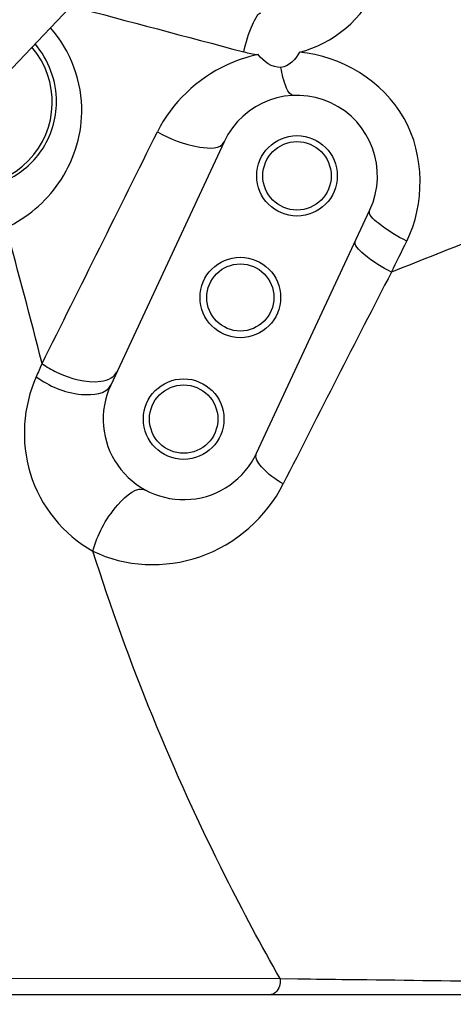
# Model space of a CAD drawing. Header units: millimetres. Extents: x 0 to 11890, y 0 to 8410.
# Tile 102 of 137: x 7189 to 7254, y 5414 to 5561. Entities that reach past the tile are written whole.
import ezdxf

# ---------------------------------------------------------------- set-up
doc = ezdxf.new("R2010")
doc.units = ezdxf.units.MM
doc.header["$LTSCALE"] = 653.95
doc.layers.get('0').update_dxf_attribs({"linetype": 'CONTINUOUS'})
for name, color, linetype in [('304103000010DXF_CONTINUOUS_LINE', 7, 'CONTINUOUS'), ('QJR6-2000HBUDXF_CONTINUOUS_LINE', 7, 'CONTINUOUS'), ('ZUIDAYUNDONGDXF_CONTINUOUS_LINE', 7, 'CONTINUOUS'), ('ZUIDAYUNDONGFANWEIDXF_DIMENSION', 7, 'CONTINUOUS')]:
    doc.layers.add(name, color=color, linetype=linetype)
doc.styles.get("Standard").update_dxf_attribs({"font": 'txt', "width": 0.7})
doc.dimstyles.new('DIMSTYLE_13', dxfattribs={"dimtxt": 120, "dimasz": 60, "dimexe": 1, "dimexo": 0, "dimgap": 3, "dimtad": 0, "dimtih": 1, "dimtoh": 1, "dimdec": 0, "dimdsep": 46, "dimtxsty": 'Standard', "dimblk": '_FILLED', "dimblk1": '_FILLED', "dimblk2": '_FILLED', "dimcen": 0.09, "dimclrt": 5, "dimazin": 2, "dimtp": 0.8, "dimtm": 0.8, "dimtfac": 1, "dimtdec": 0, "dimtofl": 0, "dimtmove": 0, "dimatfit": 3, "dimldrblk": '_FILLED', "dimfxl": 0, "dimtolj": 1, "dimarcsym": 0})
doc.dimstyles.new('DIMSTYLE_3', dxfattribs={"dimtxt": 120, "dimasz": 60, "dimexe": 1, "dimexo": 0, "dimgap": 3, "dimtad": 1, "dimdsep": 46, "dimtxsty": 'Standard', "dimblk": '_FILLED', "dimblk1": '_FILLED', "dimblk2": '_FILLED', "dimcen": 0.09, "dimclrt": 5, "dimazin": 2, "dimtp": 0.5, "dimtm": 0.5, "dimtfac": 1, "dimtofl": 0, "dimtmove": 0, "dimatfit": 3, "dimldrblk": '_FILLED', "dimfxl": 0, "dimtolj": 1, "dimarcsym": 0})
doc.dimstyles.new('DIMSTYLE_4', dxfattribs={"dimtxt": 120, "dimasz": 60, "dimexe": 1, "dimexo": 0, "dimgap": 3, "dimtad": 1, "dimdsep": 46, "dimtxsty": 'Standard', "dimblk": '_FILLED', "dimblk1": '_FILLED', "dimblk2": '_FILLED', "dimcen": 0.09, "dimclrt": 5, "dimazin": 2, "dimtp": 0.8, "dimtm": 0.8, "dimtfac": 1, "dimtofl": 0, "dimtmove": 0, "dimatfit": 3, "dimldrblk": '_FILLED', "dimfxl": 0, "dimtolj": 1, "dimarcsym": 0})
doc.dimstyles.new('DIMSTYLE_5', dxfattribs={"dimtxt": 120, "dimasz": 60, "dimexe": 1, "dimexo": 0, "dimgap": 3, "dimtad": 1, "dimdec": 0, "dimdsep": 46, "dimtxsty": 'Standard', "dimblk": '_FILLED', "dimblk1": '_FILLED', "dimblk2": '_FILLED', "dimcen": 0.09, "dimclrt": 5, "dimazin": 2, "dimtp": 1.2, "dimtm": 1.2, "dimtfac": 1, "dimtdec": 0, "dimtofl": 0, "dimtmove": 0, "dimatfit": 3, "dimldrblk": '_FILLED', "dimfxl": 0, "dimtolj": 1, "dimarcsym": 0})
doc.dimstyles.new('DIMSTYLE_9', dxfattribs={"dimtxt": 120, "dimasz": 60, "dimexe": 1, "dimexo": 0, "dimgap": 3, "dimtad": 0, "dimtih": 1, "dimtoh": 1, "dimdec": 0, "dimdsep": 46, "dimtxsty": 'Standard', "dimblk": '_FILLED', "dimblk1": '_FILLED', "dimblk2": '_FILLED', "dimcen": 0.09, "dimclrt": 5, "dimazin": 2, "dimtp": 2, "dimtm": 2, "dimtfac": 1, "dimtdec": 0, "dimtofl": 0, "dimtmove": 0, "dimatfit": 3, "dimldrblk": '_FILLED', "dimfxl": 0, "dimtolj": 1, "dimarcsym": 0})

# ---------------------------------------------------------------- blocks, each defined once
blk = doc.blocks.new('_FILLED')
at = {"color": 0, "linetype": 'ByBlock'}
blk.add_solid([(0, 0), (-1, 0.1667), (-1, -0.1667)], dxfattribs=at)
blk = doc.blocks.new('*D3')
at = {"layer": 'ZUIDAYUNDONGFANWEIDXF_DIMENSION', "color": 2, "linetype": 'Continuous'}
for p, q in [((7101.47, 5463.74), (7101.47, 6937.27)), ((7291.47, 6503.74), (7291.47, 6937.27)), ((7101.47, 6927.27), (6805.23, 6927.27)), ((6805.23, 6927.27), (7196.47, 6927.27)), ((7411.47, 6927.27), (7196.47, 6927.27)), ((7291.47, 6927.27), (7411.47, 6927.27))]:
    blk.add_line(p, q, dxfattribs=at)
at = {"layer": 'ZUIDAYUNDONGFANWEIDXF_DIMENSION', "color": 2, "linetype": 'Continuous', "xscale": 60, "yscale": 60, "zscale": 60}
blk.add_blockref('_FILLED', (7101.47, 6927.27), dxfattribs=at)
at = {"layer": 'ZUIDAYUNDONGFANWEIDXF_DIMENSION', "color": 2, "linetype": 'Continuous', "xscale": 60, "yscale": 60, "zscale": 60, "rotation": 180}
blk.add_blockref('_FILLED', (7291.47, 6927.27), dxfattribs=at)
blk = doc.blocks.new('*D6')
at = {"layer": 'ZUIDAYUNDONGFANWEIDXF_DIMENSION', "color": 2, "linetype": 'Continuous'}
for p, q in [((7251.47, 5703.74), (6581.29, 5703.74)), ((6591.29, 5703.74), (6591.29, 5476.24)), ((6591.29, 5248.74), (6591.29, 5476.24)), ((6969.62, 5248.74), (6581.29, 5248.74))]:
    blk.add_line(p, q, dxfattribs=at)
at = {"layer": 'ZUIDAYUNDONGFANWEIDXF_DIMENSION', "color": 2, "linetype": 'Continuous', "xscale": 60, "yscale": 60, "zscale": 60}
for p, rotation in [((6591.29, 5703.74), 90), ((6591.29, 5248.74), 270)]:
    blk.add_blockref('_FILLED', p, dxfattribs=dict(at, rotation=rotation))
blk = doc.blocks.new('*D7')
at = {"layer": 'ZUIDAYUNDONGFANWEIDXF_DIMENSION', "color": 2, "linetype": 'Continuous'}
for p, q in [((7880.46, 6795.21), (6197.14, 6795.21)), ((6207.14, 6795.21), (6207.14, 6021.97)), ((6207.14, 5248.74), (6207.14, 6021.97)), ((6969.62, 5248.74), (6197.14, 5248.74))]:
    blk.add_line(p, q, dxfattribs=at)
at = {"layer": 'ZUIDAYUNDONGFANWEIDXF_DIMENSION', "color": 2, "linetype": 'Continuous', "xscale": 60, "yscale": 60, "zscale": 60}
for p, rotation in [((6207.14, 6795.21), 90), ((6207.14, 5248.74), 270)]:
    blk.add_blockref('_FILLED', p, dxfattribs=dict(at, rotation=rotation))
blk = doc.blocks.new('*D12')
at = {"layer": 'ZUIDAYUNDONGFANWEIDXF_DIMENSION', "color": 2, "linetype": 'Continuous'}
blk.add_line((9115.81, 5703.74), (9115.81, 3720.99), dxfattribs=at)
blk = doc.blocks.new('*D23')
at = {"layer": 'ZUIDAYUNDONGFANWEIDXF_DIMENSION', "color": 2, "linetype": 'Continuous'}
blk.add_line((7640.79, 5703.74), (7640.79, 3720.99), dxfattribs=at)

msp = doc.modelspace()

# ---------------------------------------------------------------- linework, layer by layer
at = {"layer": '304103000010DXF_CONTINUOUS_LINE', "color": 7, "linetype": 'Continuous'}
for p, q in [((7219.59, 5542.807), (7202.685, 5506.554)), ((7224.437, 5496.411), (7241.341, 5532.664)), ((6919.383, 5415.735), (7300.966, 5415.735))]:
    msp.add_line(p, q, dxfattribs=at)
at = {"layer": '304103000010DXF_CONTINUOUS_LINE', "color": 9, "linetype": 'Continuous'}
for p, q in [((7106.493, 5418.254), (7227.946, 5418.096)), ((7179.643, 5418.156), (7227.946, 5418.096)), ((7227.946, 5418.096), (7230.57, 5418.067))]:
    msp.add_line(p, q, dxfattribs=at)
at = {"layer": '304103000010DXF_CONTINUOUS_LINE', "color": 7, "linetype": 'Continuous'}
for centre, radius in [((7230.466, 5537.735), 6), ((7230.466, 5537.735), 5.1), ((7222.013, 5519.609), 6), ((7222.013, 5519.609), 5), ((7213.561, 5501.483), 6), ((7213.561, 5501.483), 5.1)]:
    msp.add_circle(centre, radius, dxfattribs=at)
at = {"layer": '304103000010DXF_CONTINUOUS_LINE', "color": 9, "linetype": 'Continuous'}
for centre, radius, start, end in [((9810.66, 15367.881), 10147.278, 255.0725261, 255.2230301), ((7226.753, 5572.281), 16.614, 255.25268, 262.74984), ((-9802.338, 13998.812), 18997.012, 333.457398, 333.5738647), ((6461.282, 5326.497), 753.766, 14.070432, 15.662729), ((10572.72, 3801.883), 3747.032, 152.649532, 153.191747)]:
    msp.add_arc(centre, radius, start, end, dxfattribs=at)
at = {"layer": '304103000010DXF_CONTINUOUS_LINE', "color": 7, "linetype": 'Continuous'}
for centre, radius, start, end in [((7181.466, 5548.735), 12.5, 230.53942, 40.78625), ((7230.466, 5537.735), 12, 335, 155), ((7213.561, 5501.483), 12, 155, 335)]:
    msp.add_arc(centre, radius, start, end, dxfattribs=at)
at = {"layer": '304103000010DXF_CONTINUOUS_LINE', "color": 9, "linetype": 'Continuous'}
for points, knots in [([(7230.851, 5556.164), (7235.796, 5557.391), (7245.194, 5565.028), (7243.737, 5577.335), (7240.73, 5581.546)], [0, 0, 0, 0, 0.4960866, 1, 1, 1, 1]), ([(7222.524, 5556.214), (7222.83, 5557.595), (7223.413, 5559.517), (7224.322, 5561.314), (7224.85, 5562.043), (7225.096, 5562.04)], [0, 0, 0, 0, 0.6550361, 0.8862064, 1, 1, 1, 1]), ([(7224.657, 5555.799), (7223.039, 5555.464), (7216.905, 5553.474), (7211.776, 5548.583), (7209.654, 5544.312)], [0, 0, 0, 0, 0.2572866, 1, 1, 1, 1]), ([(7246.839, 5528.001), (7249.543, 5533.472), (7249.579, 5548.146), (7236.977, 5555.624), (7230.851, 5556.164)], [0, 0, 0, 0, 0.4980903, 1, 1, 1, 1]), ([(7229.983, 5549.725), (7229.473, 5549.705), (7228.505, 5551.508), (7228.248, 5552.85), (7228.067, 5553.897)], [0, 0, 0, 0, 0.3244912, 1, 1, 1, 1]), ([(7187.179, 5537.109), (7189.213, 5538.067), (7193.068, 5541.306), (7194.586, 5546.199), (7194.605, 5548.735)], [0, 0, 0, 0, 0.469939, 1, 1, 1, 1]), ([(7187.059, 5529.994), (7190.167, 5531.476), (7195.913, 5536.269), (7198.294, 5543.488), (7198.375, 5547.167)], [0, 0, 0, 0, 0.4833916, 1, 1, 1, 1]), ([(7209.654, 5544.312), (7211.604, 5543.216), (7214.36, 5541.989), (7219.067, 5541.684), (7219.59, 5542.807)], [0, 0, 0, 0, 0.6436571, 1, 1, 1, 1]), ([(7280.718, 5537.956), (7277.674, 5536.706), (7265.645, 5531.79), (7253.584, 5526.953), (7244.558, 5523.39)], [0, 0, 0, 0, 0.2532511, 1, 1, 1, 1]), ([(7246.839, 5528.001), (7245.348, 5528.754), (7243.659, 5529.775), (7241.01, 5531.953), (7241.341, 5532.664)], [0, 0, 0, 0, 0.6803696, 1, 1, 1, 1]), ([(7244.558, 5523.39), (7243.094, 5524.14), (7241.383, 5525.158), (7238.882, 5527.389), (7239.214, 5528.1)], [0, 0, 0, 0, 0.6769983, 1, 1, 1, 1]), ([(7192.433, 5509.749), (7193.12, 5509.276), (7195.793, 5507.764), (7198.994, 5506.815), (7201.228, 5507.128)], [0, 0, 0, 0, 0.2699026, 1, 1, 1, 1]), ([(7191.56, 5507.779), (7189.615, 5503.392), (7188.812, 5492.705), (7195.659, 5484.173), (7200.029, 5481.809)], [0, 0, 0, 0, 0.4912921, 1, 1, 1, 1]), ([(7191.56, 5507.779), (7193.561, 5506.415), (7196.891, 5504.772), (7202.043, 5505.176), (7202.685, 5506.554)], [0, 0, 0, 0, 0.6143447, 1, 1, 1, 1]), ([(7228.416, 5491.817), (7227.238, 5492.525), (7225.631, 5493.542), (7224.131, 5495.756), (7224.437, 5496.411)], [0, 0, 0, 0, 0.6551772, 1, 1, 1, 1]), ([(7200.029, 5481.809), (7204.808, 5479.46), (7216.937, 5478.865), (7225.936, 5486.906), (7228.416, 5491.817)], [0, 0, 0, 0, 0.491861, 1, 1, 1, 1]), ([(7200.029, 5481.809), (7200.743, 5484.328), (7202.33, 5487.659), (7206.59, 5491.589), (7207.988, 5490.856)], [0, 0, 0, 0, 0.623812, 1, 1, 1, 1]), ([(7227.946, 5418.096), (7225.114, 5423.084), (7214.147, 5443.543), (7205.303, 5465.149), (7200.029, 5481.809)], [0, 0, 0, 0, 0.2471341, 1, 1, 1, 1]), ([(7227.946, 5418.096), (7227.982, 5417.811), (7227.992, 5416.89), (7227.267, 5415.735), (7226.6, 5415.735)], [0, 0, 0, 0, 0.3007975, 1, 1, 1, 1]), ([(7230.57, 5418.067), (7233.084, 5418.039), (7242.999, 5417.924), (7252.915, 5417.795), (7260.317, 5417.692)], [0, 0, 0, 0, 0.2534836, 1, 1, 1, 1])]:
    msp.add_open_spline(points, degree=3, knots=knots, dxfattribs=at)
for points in [[(7198.375, 5547.167), (7198.473, 5551.661), (7196.704, 5556.475), (7193.696, 5559.816)], [(7194.605, 5548.735), (7194.628, 5551.814), (7193.416, 5555.077), (7191.39, 5557.396)], [(7244.558, 5523.39), (7245.318, 5524.927), (7246.079, 5526.464), (7246.839, 5528.001)], [(7192.433, 5509.749), (7192.142, 5509.091), (7191.851, 5508.434), (7191.559, 5507.778)], [(7201.228, 5507.128), (7201.752, 5507.202), (7202.282, 5507.345), (7202.737, 5507.614)], [(7202.737, 5507.614), (7203.1, 5507.828), (7203.429, 5508.149), (7203.607, 5508.531)]]:
    msp.add_open_spline(points, degree=3, dxfattribs=at)
at = {"layer": '304103000010DXF_CONTINUOUS_LINE', "color": 7, "linetype": 'Continuous'}
for points in [[(7228.067, 5553.897), (7226.769, 5553.807), (7225.468, 5554.781), (7224.657, 5555.799)], [(7230.851, 5556.164), (7230.26, 5555.123), (7229.261, 5553.979), (7228.067, 5553.897)]]:
    msp.add_open_spline(points, degree=3, dxfattribs=at)
at = {"layer": 'QJR6-2000HBUDXF_CONTINUOUS_LINE', "color": 7, "linetype": 'Continuous'}
msp.add_lwpolyline([(7160.802, 5526.229), (7185.11, 5550.804), (7210.813, 5577.81), (7234.151, 5604.246), (7254.946, 5631.157), (7272.268, 5659.275), (7285.19, 5689.824), (7292.743, 5723.618), (7294.807, 5760.71), (7292.462, 5800.558), (7287.957, 5837.622)], dxfattribs=at)
at = {"layer": 'ZUIDAYUNDONGDXF_CONTINUOUS_LINE', "color": 2, "linetype": 'Continuous'}
msp.add_arc((7291.466, 5703.735), 1824.344, 295, 180, dxfattribs=at)

# ---------------------------------------------------------------- dimensions: what is measured, and where the dimension line sits
at = {"layer": 'ZUIDAYUNDONGFANWEIDXF_DIMENSION', "color": 2, "linetype": 'Continuous'}
for base, p1, p2, angle, dimstyle, picture, middle in [((7101.466, 6927.267), (7291.466, 6503.735), (7101.466, 5463.735), 180, 'DIMSTYLE_3', '*D3', (6805.226, 6927.267)), ((6207.143, 6795.206), (6969.618, 5248.735), (7880.459, 6795.206), 90, 'DIMSTYLE_5', '*D7', (6207.143, 5853.97)), ((6591.29, 5248.735), (7251.466, 5703.735), (6969.618, 5248.735), 270, 'DIMSTYLE_4', '*D6', (6591.29, 5350.235))]:
    dim = msp.add_linear_dim(base=base, p1=p1, p2=p2, angle=angle, dimstyle=dimstyle, dxfattribs=at)
    dim.commit()
    dim.dimension.update_dxf_attribs({"geometry": picture, "text_midpoint": middle, "dimtype": 160})
for feature_location, dimstyle, override, picture, middle in [((9115.81, 5703.735), 'DIMSTYLE_9', {"dimgap": 29.999919, "dimtad": 1, "dimtih": 0, "dimtoh": 0}, '*D12', (9085.81, 3324.985)), ((7640.792, 5703.735), 'DIMSTYLE_13', {"dimgap": 29.999895, "dimtad": 1, "dimtih": 0, "dimtoh": 0}, '*D23', (7610.792, 3408.985))]:
    dim = msp.add_ordinate_dim(feature_location=feature_location, offset=(0, -1982.75), dtype=1, origin=(7101.466, 5703.735), dimstyle=dimstyle, override=override, dxfattribs=at)
    dim.commit()
    dim.dimension.update_dxf_attribs({"geometry": picture, "text_midpoint": middle})

doc.saveas('drawing.dxf')
